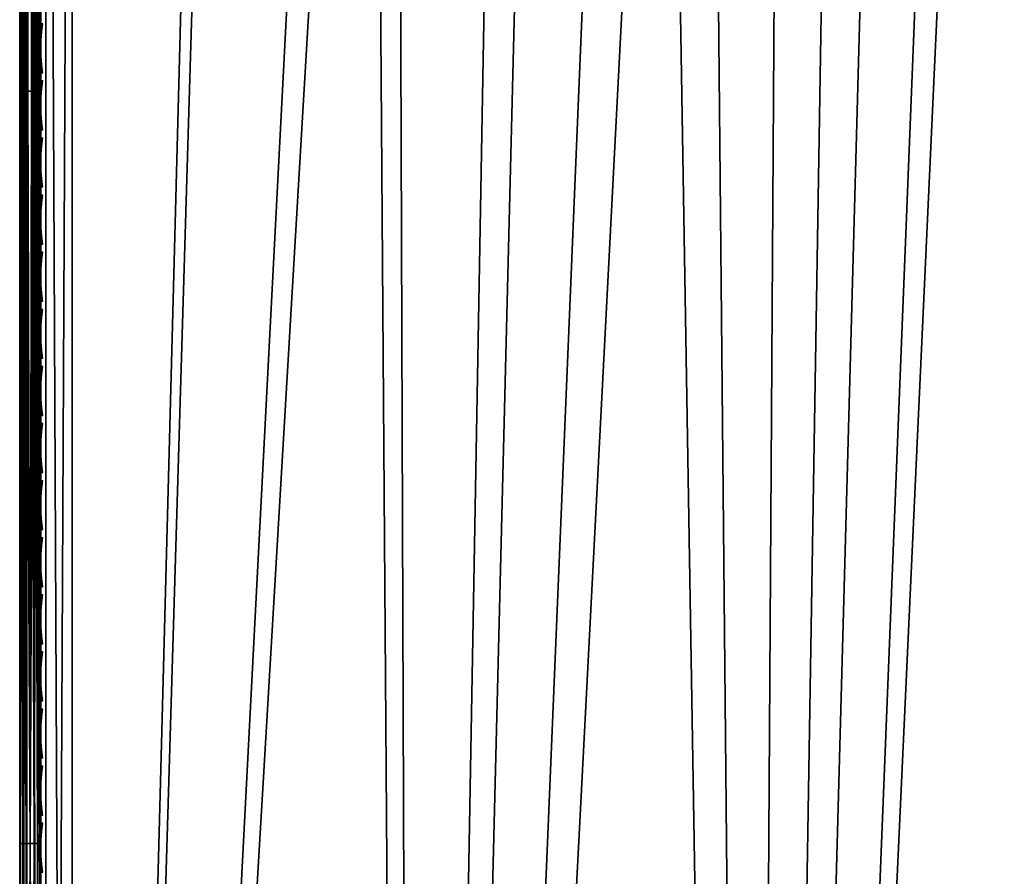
# Model space of a CAD drawing. Header units: inches. Extents: x -6.6 to 28, y -34.7 to 0.
# Tile 39 of 87: x -6.6 to -2, y -18.6 to -14.5. Entities that reach past the tile are written whole.
import ezdxf

# ---------------------------------------------------------------- set-up
doc = ezdxf.new("R2010")
doc.units = ezdxf.units.IN
doc.header["$LTSCALE"] = 0.03937
doc.header["$MEASUREMENT"] = 0
for name, color, linetype in [('A-FURN-3-ST', 151, 'Continuous'), ('A-FURN-3-ST-SEAM', 250, 'Continuous'), ('A-FURN-3-STITCH', 15, 'Continuous')]:
    doc.layers.add(name, color=color, linetype=linetype)

msp = doc.modelspace()

# ---------------------------------------------------------------- meshes
at = {"layer": 'A-FURN-3-ST'}
mesh = msp.add_polyface(dxfattribs=at)
corners = [(-6.6373, -34.1539, 5.25), (-6.6373, -7.1339, 5.25), (-6.6038, -34.1539, 5.125), (-6.6038, -7.1339, 5.125), (-6.5123, -34.1539, 5.0335), (-6.5123, -7.1339, 5.0335), (-6.3873, -34.1539, 5), (-6.3873, -7.1339, 5), (-6.3873, -33.5451, 18), (-6.3873, -7.7342, 18), (-6.5123, -33.5451, 17.9665), (-6.5123, -7.7342, 17.9665), (-6.6038, -33.5451, 17.875), (-6.6038, -7.7342, 17.875), (-6.6373, -33.5451, 17.75), (-6.6373, -7.7342, 17.75), (-5.676, -7.0732, 5), (-4.9743, -6.9418, 5), (-4.7776, -34.1041, 5), (-4.2893, -6.741, 5), (-3.6277, -6.4728, 5), (-3.1721, -33.9785, 5), (-2.9963, -6.1398, 5), (-2.4012, -5.7454, 5), (-1.8485, -5.2936, 5), (-1.5742, -33.7774, 5), (0.0124, -33.5012, 5), (1.5842, -33.1505, 5), (3.1377, -32.7261, 5), (4.6695, -32.2289, 5), (6.1762, -31.6601, 5), (7.6544, -31.0209, 5), (9.1008, -30.3127, 5), (10.5122, -29.5372, 5), (11.8855, -28.6959, 5), (13.2176, -27.7909, 5), (14.5055, -26.824, 5), (15.7465, -25.7976, 5), (-6.6373, -34.4039, 5.5002), (-6.6373, -6.8837, 5.5), (-6.6373, -34.3951, 16.9007), (-6.6373, -6.8837, 16.9), (-5.6133, -7.6702, 18), (-4.8496, -7.5289, 18), (-4.7572, -33.4933, 18), (-4.1039, -7.3118, 18), (-3.3837, -7.021, 18), (-3.1316, -33.3623, 18), (-2.6962, -6.6594, 18), (-2.0485, -6.2308, 18), (-1.5143, -33.1525, 18), (0.091, -32.8643, 18), (1.6803, -32.4985, 18), (3.25, -32.0558, 18), (4.7963, -31.5374, 18), (6.3156, -30.9444, 18), (7.8042, -30.2783, 18), (9.2588, -29.5406, 18), (10.6757, -28.7331, 18), (12.0518, -27.8577, 18), (13.3836, -26.9165, 18), (14.6682, -25.9116, 18), (-1.4471, -5.7395, 18), (15.9024, -24.8455, 18)]
mesh.append_faces([[corners[k] for k in face] for face in [(0, 1, 2), (2, 1, 3), (2, 3, 4), (4, 3, 5), (4, 5, 6), (6, 5, 7), (8, 9, 10), (10, 9, 11), (10, 11, 12), (12, 11, 13), (12, 13, 14), (14, 13, 15), (7, 16, 6), (6, 16, 17), (6, 17, 18), (18, 17, 19), (18, 19, 20), (18, 20, 21), (21, 20, 22), (21, 22, 23), (23, 24, 21), (21, 24, 25), (25, 24, 26), (26, 24, 27), (27, 24, 28), (28, 24, 29), (29, 24, 30), (30, 24, 31), (31, 24, 32), (32, 24, 33), (33, 24, 34), (34, 24, 35), (35, 24, 36), (36, 24, 37), (1, 38, 39), (38, 40, 39), (39, 40, 41), (41, 40, 14), (41, 14, 15), (9, 8, 42), (42, 8, 43), (43, 8, 44), (43, 44, 45), (45, 44, 46), (46, 44, 47), (46, 47, 48), (48, 47, 49), (49, 47, 50), (49, 50, 51), (51, 52, 49), (49, 52, 53), (49, 53, 54), (54, 55, 49), (49, 55, 56), (49, 56, 57), (57, 58, 49), (49, 58, 59), (49, 59, 60), (60, 61, 49), (49, 61, 62), (62, 61, 63)]])
mesh = msp.add_polyface(dxfattribs=at)
corners = [(5.9884, -31.5158, 17.9228), (6.7614, -31.195, 17.9228), (6.6806, -31.007, 17.9817), (5.9123, -31.3258, 17.9817), (6.3156, -30.9444, 18), (7.4444, -30.6676, 17.9817), (7.8042, -30.2783, 18), (8.2029, -30.3079, 17.9817), (8.9554, -29.9277, 17.9817), (8.2929, -30.4917, 17.9228), (9.0499, -30.1092, 17.9228), (8.3795, -30.6685, 17.8209), (9.1409, -30.2839, 17.8209), (8.4569, -30.8265, 17.6781), (9.2222, -30.4398, 17.6781), (8.5197, -30.9548, 17.5024), (9.2882, -30.5665, 17.5024), (8.5646, -31.0465, 17.3055), (9.3354, -30.6571, 17.3055), (8.5905, -31.0995, 17.1009), (9.3626, -30.7094, 17.1009), (9.3265, -30.749, 16.9008), (7.8592, -31.4674, 16.9008), (7.8122, -31.4686, 17.1009), (6.9085, -31.5375, 17.6781), (7.6854, -31.1924, 17.6781), (7.612, -31.0326, 17.8209), (6.8391, -31.376, 17.8209), (7.5298, -30.8536, 17.9228), (10.1276, -30.2985, 17.1009), (10.4388, -29.1068, 17.9817), (9.2588, -29.5406, 18), (9.7009, -29.5273, 17.9817), (4.7963, -31.5374, 18), (7.7876, -31.4151, 17.3055), (7.745, -31.3222, 17.5024), (10.0991, -30.2469, 17.3055), (10.0496, -30.1576, 17.5024), (9.9805, -30.0326, 17.6781), (9.8953, -29.8787, 17.8209), (9.8, -29.7064, 17.9228), (7.8628, -31.4754, 5.5004), (9.3305, -30.7568, 5.5004), (10.7627, -29.9699, 5.5004), (7.8041, -31.4511, 5.2891), (7.7804, -31.3996, 5.1956), (8.5571, -31.0312, 5.1956), (8.582, -31.0821, 5.2891), (9.3275, -30.642, 5.1956), (9.3536, -30.6922, 5.2891), (10.0908, -30.232, 5.1956), (10.1182, -30.2816, 5.2891), (7.7496, -31.3325, 5.1182), (8.5246, -30.9649, 5.1182), (9.2933, -30.5765, 5.1182), (10.0551, -30.1674, 5.1182), (7.6864, -31.1947, 5.0303), (8.4579, -30.8288, 5.0303), (9.2233, -30.4421, 5.0303), (9.9817, -30.0348, 5.0303), (6.9095, -31.5399, 5.0303), (7.6544, -31.0209, 5), (9.1008, -30.3127, 5), (10.5122, -29.5372, 5), (10.1352, -30.3123, 5.3932), (9.3699, -30.7234, 5.3932), (8.5974, -31.1136, 5.3932), (7.8187, -31.483, 5.3932), (-6.6373, -34.1539, 5.25), (-6.6373, -34.4039, 5.5002), (-6.6373, -7.1339, 5.25)]
mesh.append_faces([[corners[k] for k in face] for face in [(0, 1, 2, 3), (3, 2, 4), (4, 2, 5), (4, 5, 6), (6, 5, 7), (6, 7, 8), (8, 7, 9, 10), (10, 9, 11, 12), (12, 11, 13, 14), (14, 13, 15, 16), (16, 15, 17, 18), (18, 17, 19, 20), (20, 19, 21), (21, 19, 22), (22, 19, 23), (24, 25, 26, 27), (27, 26, 28, 1), (1, 28, 5, 2), (20, 21, 29), (30, 31, 32), (32, 31, 8), (8, 31, 6), (4, 33, 3), (19, 17, 34, 23), (17, 15, 35, 34), (15, 13, 25, 35), (13, 11, 26, 25), (11, 9, 28, 26), (9, 7, 5, 28), (18, 20, 29, 36), (16, 18, 36, 37), (14, 16, 37, 38), (12, 14, 38, 39), (10, 12, 39, 40), (8, 10, 40, 32), (22, 41, 42), (22, 42, 21), (21, 42, 43), (44, 45, 46, 47), (47, 46, 48, 49), (49, 48, 50, 51), (45, 52, 53, 46), (46, 53, 54, 48), (48, 54, 55, 50), (52, 56, 57, 53), (53, 57, 58, 54), (54, 58, 59, 55), (60, 61, 56), (56, 61, 57), (61, 62, 57), (57, 62, 58), (58, 62, 59), (59, 62, 63), (64, 42, 65), (65, 42, 66), (65, 66, 47, 49), (42, 41, 66), (66, 67, 44, 47), (65, 49, 51, 64), (68, 69, 70)]])
at = {"layer": 'A-FURN-3-ST-SEAM'}
mesh = msp.add_polyface(dxfattribs=at)
corners = [(-6.5873, -18.4653, 17.95), (-6.5718, -14.8885, 17.9472), (-6.6069, -14.8885, 17.9459), (-6.6065, -18.4653, 17.9462), (-6.6218, -14.8885, 17.9362), (-6.6227, -18.4653, 17.9354), (-6.6322, -14.8885, 17.9217), (-6.6335, -18.4653, 17.9191), (-6.6371, -14.8885, 17.9045), (-6.6373, -18.4653, 17.9), (-6.6355, -14.8885, 17.8868), (-6.6335, -18.4653, 17.8809), (-6.6227, -18.4653, 17.8646), (-6.6145, -14.8885, 17.8588), (-6.6065, -18.4653, 17.8538), (-6.5983, -14.8885, 17.8515), (-6.5873, -18.4653, 17.85), (-6.5806, -14.8885, 17.8505), (-6.5682, -18.4653, 17.8538), (-6.5639, -14.8885, 17.8563), (-6.552, -18.4653, 17.8646), (-6.5501, -14.8885, 17.8675), (-6.5411, -18.4653, 17.8809), (-6.5408, -14.8885, 17.8826), (-6.5373, -18.4653, 17.9), (-6.5373, -14.8885, 17.9), (-6.5373, -13.9947, 17.9), (-6.5408, -13.9947, 17.8826), (-6.5373, -13.1018, 17.9), (-6.5408, -13.1018, 17.8826), (-6.5373, -12.2072, 17.9), (-6.5682, -18.4653, 17.9462), (-6.5561, -14.8885, 17.939), (-6.552, -18.4653, 17.9354), (-6.5444, -14.8885, 17.9255), (-6.5411, -18.4653, 17.9191), (-6.5444, -12.2072, 17.9255), (-6.5444, -13.1018, 17.9255), (-6.5444, -13.9947, 17.9255), (-6.5561, -12.2072, 17.939), (-6.5561, -13.1018, 17.939), (-6.5561, -13.9947, 17.939), (-6.5718, -12.2072, 17.9472), (-6.5718, -13.1018, 17.9472), (-6.5718, -13.9947, 17.9472), (-6.6069, -12.2072, 17.9459), (-6.6069, -13.1018, 17.9459), (-6.6069, -13.9947, 17.9459), (-6.6218, -13.1018, 17.9362), (-6.6218, -13.9947, 17.9362), (-6.6322, -13.1018, 17.9217), (-6.6322, -13.9947, 17.9217), (-6.6371, -13.1018, 17.9045), (-6.6371, -13.9947, 17.9045), (-6.6145, -13.1018, 17.8588), (-6.5983, -13.1018, 17.8515), (-6.5983, -13.9947, 17.8515), (-6.6145, -13.9947, 17.8588), (-6.5639, -12.2072, 17.8563), (-6.5501, -12.2072, 17.8675), (-6.5501, -13.1018, 17.8675), (-6.5639, -13.1018, 17.8563), (-6.5501, -13.9947, 17.8675), (-6.5639, -13.9947, 17.8563), (-6.6355, -13.9947, 17.8868), (-6.5806, -13.9947, 17.8505), (-6.6355, -13.1018, 17.8868), (-6.5983, -12.2072, 17.8515), (-6.5806, -12.2072, 17.8505), (-6.5806, -13.1018, 17.8505), (-6.5408, -12.2072, 17.8826)]
mesh.append_faces([[corners[k] for k in face] for face in [(0, 1, 2), (3, 2, 4), (5, 4, 6), (7, 6, 8), (7, 8, 9), (9, 8, 10), (9, 10, 11), (11, 10, 12), (12, 10, 13), (14, 13, 15), (16, 15, 17), (18, 17, 19), (20, 19, 21), (22, 21, 23), (24, 23, 25), (25, 23, 26), (26, 23, 27), (26, 27, 28), (28, 27, 29), (28, 29, 30), (1, 31, 32), (32, 33, 34), (34, 35, 25), (28, 36, 37), (28, 37, 26), (26, 37, 38), (26, 38, 25), (25, 38, 34), (38, 41, 32, 34), (41, 44, 1, 32), (44, 47, 2, 1), (47, 49, 4, 2), (49, 51, 6, 4), (51, 53, 8, 6), (57, 56, 15, 13), (63, 62, 21, 19), (57, 13, 10, 64), (64, 10, 8, 53), (63, 19, 17, 65), (65, 17, 15, 56), (27, 23, 21, 62)]])
mesh.append_faces([[corners[k] for k in face] for face in [(37, 40, 41, 38), (40, 43, 44, 41), (43, 46, 47, 44), (46, 48, 49, 47), (48, 50, 51, 49), (50, 52, 53, 51), (54, 55, 56, 57), (61, 60, 62, 63), (52, 66, 64, 53), (66, 54, 57, 64), (55, 69, 65, 56), (69, 61, 63, 65), (60, 29, 27, 62)]], dxfattribs={"vtx0": -1})
mesh.append_faces([[corners[k] for k in face] for face in [(36, 39, 40, 37), (39, 42, 43, 40), (42, 45, 46, 43), (58, 59, 60, 61)]], dxfattribs={"vtx0": -1, "vtx2": -1})
mesh.append_faces([[corners[k] for k in face] for face in [(67, 68, 69, 55), (68, 58, 61, 69), (59, 70, 29, 60)]], dxfattribs={"vtx2": -1})
mesh = msp.add_polyface(dxfattribs=at)
corners = [(-6.5682, -22.8255, 17.9462), (-6.5873, -18.4653, 17.95), (-6.5873, -22.8255, 17.95), (-6.6065, -18.4653, 17.9462), (-6.6065, -22.8255, 17.9462), (-6.6227, -18.4653, 17.9354), (-6.6227, -22.8255, 17.9354), (-6.6335, -18.4653, 17.9191), (-6.6335, -22.8255, 17.9191), (-6.6373, -18.4653, 17.9), (-6.6373, -22.8255, 17.9), (-6.6335, -18.4653, 17.8809), (-6.6335, -22.8255, 17.8809), (-6.6227, -18.4653, 17.8646), (-6.6227, -22.8255, 17.8646), (-6.6065, -18.4653, 17.8538), (-6.6065, -22.8255, 17.8538), (-6.5873, -18.4653, 17.85), (-6.5873, -22.8255, 17.85), (-6.5682, -18.4653, 17.8538), (-6.5682, -22.8255, 17.8538), (-6.552, -18.4653, 17.8646), (-6.552, -22.8255, 17.8646), (-6.5411, -18.4653, 17.8809), (-6.5411, -22.8255, 17.8809), (-6.5373, -18.4653, 17.9), (-6.5373, -22.8255, 17.9), (-6.5682, -18.4653, 17.9462), (-6.552, -22.8255, 17.9354), (-6.552, -18.4653, 17.9354), (-6.5411, -22.8255, 17.9191), (-6.5411, -18.4653, 17.9191), (-6.5373, -33.5493, 17.9), (-6.5718, -33.5493, 17.9472), (-6.5561, -33.5493, 17.939), (-6.5444, -33.5493, 17.9255), (-6.6069, -33.5493, 17.9459), (-6.6322, -33.5493, 17.9217), (-6.6218, -33.5493, 17.9362), (-6.6371, -33.5493, 17.9045), (-6.6355, -33.5493, 17.8868), (-6.5806, -33.5493, 17.8505), (-6.5983, -33.5493, 17.8515), (-6.6145, -33.5493, 17.8588), (-6.5639, -33.5493, 17.8563), (-6.5408, -33.5493, 17.8826), (-6.5501, -33.5493, 17.8675), (-6.5718, -14.8885, 17.9472), (-6.6069, -14.8885, 17.9459), (-6.6218, -14.8885, 17.9362), (-6.6322, -14.8885, 17.9217), (-6.6145, -14.8885, 17.8588), (-6.5983, -14.8885, 17.8515), (-6.5806, -14.8885, 17.8505), (-6.5639, -14.8885, 17.8563), (-6.5501, -14.8885, 17.8675), (-6.5408, -14.8885, 17.8826), (-6.5561, -14.8885, 17.939), (-6.5444, -14.8885, 17.9255), (-6.5373, -14.8885, 17.9)]
mesh.append_faces([[corners[k] for k in face] for face in [(0, 1, 2), (2, 1, 3), (2, 3, 4), (4, 3, 5), (4, 5, 6), (6, 5, 7), (6, 7, 8), (8, 7, 9), (8, 9, 10), (10, 9, 11), (10, 11, 12), (12, 11, 13), (12, 13, 14), (14, 13, 15), (14, 15, 16), (16, 15, 17), (16, 17, 18), (18, 17, 19), (18, 19, 20), (20, 19, 21), (20, 21, 22), (22, 21, 23), (22, 23, 24), (24, 23, 25), (24, 25, 26), (1, 0, 27), (27, 0, 28), (27, 28, 29), (29, 28, 30), (29, 30, 31), (31, 30, 26), (31, 26, 25), (26, 30, 32), (2, 33, 0), (0, 34, 28), (28, 35, 30), (2, 4, 36), (8, 37, 6), (6, 38, 4), (8, 10, 39), (39, 10, 40), (20, 41, 18), (18, 42, 16), (16, 43, 14), (14, 40, 12), (12, 40, 10), (20, 22, 44), (26, 45, 24), (24, 46, 22), (27, 47, 1), (1, 48, 3), (3, 49, 5), (5, 50, 7), (13, 51, 15), (15, 52, 17), (17, 53, 19), (19, 54, 21), (21, 55, 23), (23, 56, 25), (57, 27, 29), (58, 29, 31), (59, 31, 25)]])
at = {"layer": 'A-FURN-3-STITCH'}
mesh = msp.add_polymesh((7, 4), dxfattribs=at)
for k, corner in enumerate([(-6.528, -14.5687, 17.9558), (-6.5302, -14.5686, 17.9543), (-6.5345, -14.5686, 17.9514), (-6.5367, -14.5686, 17.9499), (-6.5323, -14.6071, 17.9615), (-6.537, -14.6071, 17.9637), (-6.5413, -14.6071, 17.9608), (-6.5409, -14.607, 17.9556), (-6.5349, -14.646, 17.9646), (-6.5396, -14.646, 17.9669), (-6.5439, -14.646, 17.964), (-6.5435, -14.6459, 17.9588), (-6.5358, -14.6851, 17.9652), (-6.5404, -14.6851, 17.9675), (-6.5447, -14.6851, 17.9646), (-6.5444, -14.685, 17.9594), (-6.5349, -14.7241, 17.9633), (-6.5396, -14.7242, 17.9656), (-6.5439, -14.7241, 17.9627), (-6.5435, -14.724, 17.9575), (-6.5323, -14.7629, 17.9589), (-6.537, -14.7629, 17.9611), (-6.5413, -14.7629, 17.9582), (-6.5409, -14.7628, 17.953), (-6.528, -14.8011, 17.9519), (-6.5302, -14.8011, 17.9505), (-6.5345, -14.8011, 17.9476), (-6.5367, -14.801, 17.9461)]):
    mesh.set_mesh_vertex(divmod(k, 4), corner)
mesh = msp.add_polymesh((7, 4), dxfattribs=at)
for k, corner in enumerate([(-6.528, -14.8402, 17.9558), (-6.5302, -14.8402, 17.9543), (-6.5345, -14.8401, 17.9514), (-6.5367, -14.8401, 17.9499), (-6.5323, -14.8786, 17.9615), (-6.537, -14.8787, 17.9637), (-6.5413, -14.8786, 17.9608), (-6.5409, -14.8785, 17.9556), (-6.5349, -14.9175, 17.9646), (-6.5396, -14.9176, 17.9669), (-6.5439, -14.9175, 17.964), (-6.5435, -14.9174, 17.9588), (-6.5358, -14.9566, 17.9652), (-6.5404, -14.9566, 17.9675), (-6.5447, -14.9566, 17.9646), (-6.5444, -14.9565, 17.9594), (-6.5349, -14.9957, 17.9633), (-6.5396, -14.9957, 17.9656), (-6.5439, -14.9956, 17.9627), (-6.5435, -14.9956, 17.9575), (-6.5323, -15.0344, 17.9589), (-6.537, -15.0345, 17.9611), (-6.5413, -15.0344, 17.9582), (-6.5409, -15.0343, 17.953), (-6.528, -15.0727, 17.9519), (-6.5302, -15.0726, 17.9505), (-6.5345, -15.0726, 17.9476), (-6.5367, -15.0726, 17.9461)]):
    mesh.set_mesh_vertex(divmod(k, 4), corner)
mesh = msp.add_polymesh((7, 4), dxfattribs=at)
for k, corner in enumerate([(-6.528, -15.1117, 17.9558), (-6.5302, -15.1117, 17.9543), (-6.5345, -15.1116, 17.9514), (-6.5367, -15.1116, 17.9499), (-6.5323, -15.1502, 17.9615), (-6.537, -15.1502, 17.9637), (-6.5413, -15.1502, 17.9608), (-6.5409, -15.1501, 17.9556), (-6.5349, -15.1891, 17.9646), (-6.5396, -15.1891, 17.9669), (-6.5439, -15.189, 17.964), (-6.5435, -15.189, 17.9588), (-6.5358, -15.2281, 17.9652), (-6.5404, -15.2282, 17.9675), (-6.5447, -15.2281, 17.9646), (-6.5444, -15.228, 17.9594), (-6.5349, -15.2672, 17.9633), (-6.5396, -15.2672, 17.9656), (-6.5439, -15.2672, 17.9627), (-6.5435, -15.2671, 17.9575), (-6.5323, -15.3059, 17.9589), (-6.537, -15.306, 17.9611), (-6.5413, -15.3059, 17.9582), (-6.5409, -15.3058, 17.953), (-6.528, -15.3442, 17.9519), (-6.5302, -15.3442, 17.9505), (-6.5345, -15.3441, 17.9476), (-6.5367, -15.3441, 17.9461)]):
    mesh.set_mesh_vertex(divmod(k, 4), corner)
mesh = msp.add_polymesh((7, 4), dxfattribs=at)
for k, corner in enumerate([(-6.528, -15.3832, 17.9558), (-6.5302, -15.3832, 17.9543), (-6.5345, -15.3832, 17.9514), (-6.5367, -15.3831, 17.9499), (-6.5323, -15.4217, 17.9615), (-6.537, -15.4217, 17.9637), (-6.5413, -15.4217, 17.9608), (-6.5409, -15.4216, 17.9556), (-6.5349, -15.4606, 17.9646), (-6.5396, -15.4606, 17.9669), (-6.5439, -15.4606, 17.964), (-6.5435, -15.4605, 17.9588), (-6.5358, -15.4997, 17.9652), (-6.5404, -15.4997, 17.9675), (-6.5447, -15.4997, 17.9646), (-6.5444, -15.4996, 17.9594), (-6.5349, -15.5387, 17.9633), (-6.5396, -15.5388, 17.9656), (-6.5439, -15.5387, 17.9627), (-6.5435, -15.5386, 17.9575), (-6.5323, -15.5775, 17.9589), (-6.537, -15.5775, 17.9611), (-6.5413, -15.5775, 17.9582), (-6.5409, -15.5774, 17.953), (-6.528, -15.6157, 17.9519), (-6.5302, -15.6157, 17.9505), (-6.5345, -15.6156, 17.9476), (-6.5367, -15.6156, 17.9461)]):
    mesh.set_mesh_vertex(divmod(k, 4), corner)
mesh = msp.add_polymesh((7, 4), dxfattribs=at)
for k, corner in enumerate([(-6.528, -15.6548, 17.9558), (-6.5302, -15.6547, 17.9543), (-6.5345, -15.6547, 17.9514), (-6.5367, -15.6547, 17.9499), (-6.5323, -15.6932, 17.9615), (-6.537, -15.6933, 17.9637), (-6.5413, -15.6932, 17.9608), (-6.5409, -15.6931, 17.9556), (-6.5349, -15.7321, 17.9646), (-6.5396, -15.7321, 17.9669), (-6.5439, -15.7321, 17.964), (-6.5435, -15.732, 17.9588), (-6.5358, -15.7712, 17.9652), (-6.5404, -15.7712, 17.9675), (-6.5447, -15.7712, 17.9646), (-6.5444, -15.7711, 17.9594), (-6.5349, -15.8102, 17.9633), (-6.5396, -15.8103, 17.9656), (-6.5439, -15.8102, 17.9627), (-6.5435, -15.8101, 17.9575), (-6.5323, -15.849, 17.9589), (-6.537, -15.849, 17.9611), (-6.5413, -15.849, 17.9582), (-6.5409, -15.8489, 17.953), (-6.528, -15.8872, 17.9519), (-6.5302, -15.8872, 17.9505), (-6.5345, -15.8872, 17.9476), (-6.5367, -15.8871, 17.9461)]):
    mesh.set_mesh_vertex(divmod(k, 4), corner)
mesh = msp.add_polymesh((7, 4), dxfattribs=at)
for k, corner in enumerate([(-6.528, -15.9263, 17.9558), (-6.5302, -15.9263, 17.9543), (-6.5345, -15.9262, 17.9514), (-6.5367, -15.9262, 17.9499), (-6.5323, -15.9648, 17.9615), (-6.537, -15.9648, 17.9637), (-6.5413, -15.9647, 17.9608), (-6.5409, -15.9647, 17.9556), (-6.5349, -16.0036, 17.9646), (-6.5396, -16.0037, 17.9669), (-6.5439, -16.0036, 17.964), (-6.5435, -16.0035, 17.9588), (-6.5358, -16.0427, 17.9652), (-6.5404, -16.0428, 17.9675), (-6.5447, -16.0427, 17.9646), (-6.5444, -16.0426, 17.9594), (-6.5349, -16.0818, 17.9633), (-6.5396, -16.0818, 17.9656), (-6.5439, -16.0818, 17.9627), (-6.5435, -16.0817, 17.9575), (-6.5323, -16.1205, 17.9589), (-6.537, -16.1206, 17.9611), (-6.5413, -16.1205, 17.9582), (-6.5409, -16.1204, 17.953), (-6.528, -16.1588, 17.9519), (-6.5302, -16.1588, 17.9505), (-6.5345, -16.1587, 17.9476), (-6.5367, -16.1587, 17.9461)]):
    mesh.set_mesh_vertex(divmod(k, 4), corner)
mesh = msp.add_polymesh((7, 4), dxfattribs=at)
for k, corner in enumerate([(-6.528, -16.1978, 17.9558), (-6.5302, -16.1978, 17.9543), (-6.5345, -16.1978, 17.9514), (-6.5367, -16.1977, 17.9499), (-6.5323, -16.2363, 17.9615), (-6.537, -16.2363, 17.9637), (-6.5413, -16.2363, 17.9608), (-6.5409, -16.2362, 17.9556), (-6.5349, -16.2752, 17.9646), (-6.5396, -16.2752, 17.9669), (-6.5439, -16.2752, 17.964), (-6.5435, -16.2751, 17.9588), (-6.5358, -16.3143, 17.9652), (-6.5404, -16.3143, 17.9675), (-6.5447, -16.3142, 17.9646), (-6.5444, -16.3142, 17.9594), (-6.5349, -16.3533, 17.9633), (-6.5396, -16.3533, 17.9656), (-6.5439, -16.3533, 17.9627), (-6.5435, -16.3532, 17.9575), (-6.5323, -16.3921, 17.9589), (-6.537, -16.3921, 17.9611), (-6.5413, -16.3921, 17.9582), (-6.5409, -16.392, 17.953), (-6.528, -16.4303, 17.9519), (-6.5302, -16.4303, 17.9505), (-6.5345, -16.4302, 17.9476), (-6.5367, -16.4302, 17.9461)]):
    mesh.set_mesh_vertex(divmod(k, 4), corner)
mesh = msp.add_polymesh((7, 4), dxfattribs=at)
for k, corner in enumerate([(-6.528, -16.4694, 17.9558), (-6.5302, -16.4693, 17.9543), (-6.5345, -16.4693, 17.9514), (-6.5367, -16.4693, 17.9499), (-6.5323, -16.5078, 17.9615), (-6.537, -16.5078, 17.9637), (-6.5413, -16.5078, 17.9608), (-6.5409, -16.5077, 17.9556), (-6.5349, -16.5467, 17.9646), (-6.5396, -16.5467, 17.9669), (-6.5439, -16.5467, 17.964), (-6.5435, -16.5466, 17.9588), (-6.5358, -16.5858, 17.9652), (-6.5404, -16.5858, 17.9675), (-6.5447, -16.5858, 17.9646), (-6.5444, -16.5857, 17.9594), (-6.5349, -16.6248, 17.9633), (-6.5396, -16.6249, 17.9656), (-6.5439, -16.6248, 17.9627), (-6.5435, -16.6247, 17.9575), (-6.5323, -16.6636, 17.9589), (-6.537, -16.6636, 17.9611), (-6.5413, -16.6636, 17.9582), (-6.5409, -16.6635, 17.953), (-6.528, -16.7018, 17.9519), (-6.5302, -16.7018, 17.9505), (-6.5345, -16.7018, 17.9476), (-6.5367, -16.7017, 17.9461)]):
    mesh.set_mesh_vertex(divmod(k, 4), corner)
mesh = msp.add_polymesh((7, 4), dxfattribs=at)
for k, corner in enumerate([(-6.528, -16.7409, 17.9558), (-6.5302, -16.7409, 17.9543), (-6.5345, -16.7408, 17.9514), (-6.5367, -16.7408, 17.9499), (-6.5323, -16.7793, 17.9615), (-6.537, -16.7794, 17.9637), (-6.5413, -16.7793, 17.9608), (-6.5409, -16.7792, 17.9556), (-6.5349, -16.8182, 17.9646), (-6.5396, -16.8183, 17.9669), (-6.5439, -16.8182, 17.964), (-6.5435, -16.8181, 17.9588), (-6.5358, -16.8573, 17.9652), (-6.5404, -16.8574, 17.9675), (-6.5447, -16.8573, 17.9646), (-6.5444, -16.8572, 17.9594), (-6.5349, -16.8964, 17.9633), (-6.5396, -16.8964, 17.9656), (-6.5439, -16.8964, 17.9627), (-6.5435, -16.8963, 17.9575), (-6.5323, -16.9351, 17.9589), (-6.537, -16.9352, 17.9611), (-6.5413, -16.9351, 17.9582), (-6.5409, -16.935, 17.953), (-6.528, -16.9734, 17.9519), (-6.5302, -16.9733, 17.9505), (-6.5345, -16.9733, 17.9476), (-6.5367, -16.9733, 17.9461)]):
    mesh.set_mesh_vertex(divmod(k, 4), corner)
mesh = msp.add_polymesh((7, 4), dxfattribs=at)
for k, corner in enumerate([(-6.528, -17.0124, 17.9558), (-6.5302, -17.0124, 17.9543), (-6.5345, -17.0123, 17.9514), (-6.5367, -17.0123, 17.9499), (-6.5323, -17.0509, 17.9615), (-6.537, -17.0509, 17.9637), (-6.5413, -17.0509, 17.9608), (-6.5409, -17.0508, 17.9556), (-6.5349, -17.0898, 17.9646), (-6.5396, -17.0898, 17.9669), (-6.5439, -17.0897, 17.964), (-6.5435, -17.0897, 17.9588), (-6.5358, -17.1288, 17.9652), (-6.5404, -17.1289, 17.9675), (-6.5447, -17.1288, 17.9646), (-6.5444, -17.1287, 17.9594), (-6.5349, -17.1679, 17.9633), (-6.5396, -17.1679, 17.9656), (-6.5439, -17.1679, 17.9627), (-6.5435, -17.1678, 17.9575), (-6.5323, -17.2067, 17.9589), (-6.537, -17.2067, 17.9611), (-6.5413, -17.2066, 17.9582), (-6.5409, -17.2066, 17.953), (-6.528, -17.2449, 17.9519), (-6.5302, -17.2449, 17.9505), (-6.5345, -17.2448, 17.9476), (-6.5367, -17.2448, 17.9461)]):
    mesh.set_mesh_vertex(divmod(k, 4), corner)
mesh = msp.add_polymesh((7, 4), dxfattribs=at)
for k, corner in enumerate([(-6.528, -17.2839, 17.9558), (-6.5302, -17.2839, 17.9543), (-6.5345, -17.2839, 17.9514), (-6.5367, -17.2839, 17.9499), (-6.5323, -17.3224, 17.9615), (-6.537, -17.3224, 17.9637), (-6.5413, -17.3224, 17.9608), (-6.5409, -17.3223, 17.9556), (-6.5349, -17.3613, 17.9646), (-6.5396, -17.3613, 17.9669), (-6.5439, -17.3613, 17.964), (-6.5435, -17.3612, 17.9588), (-6.5358, -17.4004, 17.9652), (-6.5404, -17.4004, 17.9675), (-6.5447, -17.4004, 17.9646), (-6.5444, -17.4003, 17.9594), (-6.5349, -17.4394, 17.9633), (-6.5396, -17.4395, 17.9656), (-6.5439, -17.4394, 17.9627), (-6.5435, -17.4393, 17.9575), (-6.5323, -17.4782, 17.9589), (-6.537, -17.4782, 17.9611), (-6.5413, -17.4782, 17.9582), (-6.5409, -17.4781, 17.953), (-6.528, -17.5164, 17.9519), (-6.5302, -17.5164, 17.9505), (-6.5345, -17.5164, 17.9476), (-6.5367, -17.5163, 17.9461)]):
    mesh.set_mesh_vertex(divmod(k, 4), corner)
mesh = msp.add_polymesh((7, 4), dxfattribs=at)
for k, corner in enumerate([(-6.528, -17.5555, 17.9558), (-6.5302, -17.5555, 17.9543), (-6.5345, -17.5554, 17.9514), (-6.5367, -17.5554, 17.9499), (-6.5323, -17.5939, 17.9615), (-6.537, -17.594, 17.9637), (-6.5413, -17.5939, 17.9608), (-6.5409, -17.5938, 17.9556), (-6.5349, -17.6328, 17.9646), (-6.5396, -17.6329, 17.9669), (-6.5439, -17.6328, 17.964), (-6.5435, -17.6327, 17.9588), (-6.5358, -17.6719, 17.9652), (-6.5404, -17.6719, 17.9675), (-6.5447, -17.6719, 17.9646), (-6.5444, -17.6718, 17.9594), (-6.5349, -17.711, 17.9633), (-6.5396, -17.711, 17.9656), (-6.5439, -17.7109, 17.9627), (-6.5435, -17.7109, 17.9575), (-6.5323, -17.7497, 17.9589), (-6.537, -17.7498, 17.9611), (-6.5413, -17.7497, 17.9582), (-6.5409, -17.7496, 17.953), (-6.528, -17.788, 17.9519), (-6.5302, -17.7879, 17.9505), (-6.5345, -17.7879, 17.9476), (-6.5367, -17.7879, 17.9461)]):
    mesh.set_mesh_vertex(divmod(k, 4), corner)
mesh = msp.add_polymesh((7, 4), dxfattribs=at)
for k, corner in enumerate([(-6.528, -17.827, 17.9558), (-6.5302, -17.827, 17.9543), (-6.5345, -17.8269, 17.9514), (-6.5367, -17.8269, 17.9499), (-6.5323, -17.8655, 17.9615), (-6.537, -17.8655, 17.9637), (-6.5413, -17.8654, 17.9608), (-6.5409, -17.8654, 17.9556), (-6.5349, -17.9043, 17.9646), (-6.5396, -17.9044, 17.9669), (-6.5439, -17.9043, 17.964), (-6.5435, -17.9043, 17.9588), (-6.5358, -17.9434, 17.9652), (-6.5404, -17.9435, 17.9675), (-6.5447, -17.9434, 17.9646), (-6.5444, -17.9433, 17.9594), (-6.5349, -17.9825, 17.9633), (-6.5396, -17.9825, 17.9656), (-6.5439, -17.9825, 17.9627), (-6.5435, -17.9824, 17.9575), (-6.5323, -18.0212, 17.9589), (-6.537, -18.0213, 17.9611), (-6.5413, -18.0212, 17.9582), (-6.5409, -18.0211, 17.953), (-6.528, -18.0595, 17.9519), (-6.5302, -18.0595, 17.9505), (-6.5345, -18.0594, 17.9476), (-6.5367, -18.0594, 17.9461)]):
    mesh.set_mesh_vertex(divmod(k, 4), corner)
mesh = msp.add_polymesh((7, 4), dxfattribs=at)
for k, corner in enumerate([(-6.528, -18.0985, 17.9558), (-6.5302, -18.0985, 17.9543), (-6.5345, -18.0985, 17.9514), (-6.5367, -18.0984, 17.9499), (-6.5323, -18.137, 17.9615), (-6.537, -18.137, 17.9637), (-6.5413, -18.137, 17.9608), (-6.5409, -18.1369, 17.9556), (-6.5349, -18.1759, 17.9646), (-6.5396, -18.1759, 17.9669), (-6.5439, -18.1759, 17.964), (-6.5435, -18.1758, 17.9588), (-6.5358, -18.215, 17.9652), (-6.5404, -18.215, 17.9675), (-6.5447, -18.215, 17.9646), (-6.5444, -18.2149, 17.9594), (-6.5349, -18.254, 17.9633), (-6.5396, -18.254, 17.9656), (-6.5439, -18.254, 17.9627), (-6.5435, -18.2539, 17.9575), (-6.5323, -18.2928, 17.9589), (-6.537, -18.2928, 17.9611), (-6.5413, -18.2928, 17.9582), (-6.5409, -18.2927, 17.953), (-6.528, -18.331, 17.9519), (-6.5302, -18.331, 17.9505), (-6.5345, -18.3309, 17.9476), (-6.5367, -18.3309, 17.9461)]):
    mesh.set_mesh_vertex(divmod(k, 4), corner)
mesh = msp.add_polymesh((7, 4), dxfattribs=at)
for k, corner in enumerate([(-6.528, -18.3701, 17.9558), (-6.5302, -18.37, 17.9543), (-6.5345, -18.37, 17.9514), (-6.5367, -18.37, 17.9499), (-6.5323, -18.4085, 17.9615), (-6.537, -18.4086, 17.9637), (-6.5413, -18.4085, 17.9608), (-6.5409, -18.4084, 17.9556), (-6.5349, -18.4474, 17.9646), (-6.5396, -18.4474, 17.9669), (-6.5439, -18.4474, 17.964), (-6.5435, -18.4473, 17.9588), (-6.5358, -18.4865, 17.9652), (-6.5404, -18.4865, 17.9675), (-6.5447, -18.4865, 17.9646), (-6.5444, -18.4864, 17.9594), (-6.5349, -18.5255, 17.9633), (-6.5396, -18.5256, 17.9656), (-6.5439, -18.5255, 17.9627), (-6.5435, -18.5254, 17.9575), (-6.5323, -18.5643, 17.9589), (-6.537, -18.5643, 17.9611), (-6.5413, -18.5643, 17.9582), (-6.5409, -18.5642, 17.953), (-6.528, -18.6025, 17.9519), (-6.5302, -18.6025, 17.9505), (-6.5345, -18.6025, 17.9476), (-6.5367, -18.6024, 17.9461)]):
    mesh.set_mesh_vertex(divmod(k, 4), corner)

doc.saveas('drawing.dxf')
